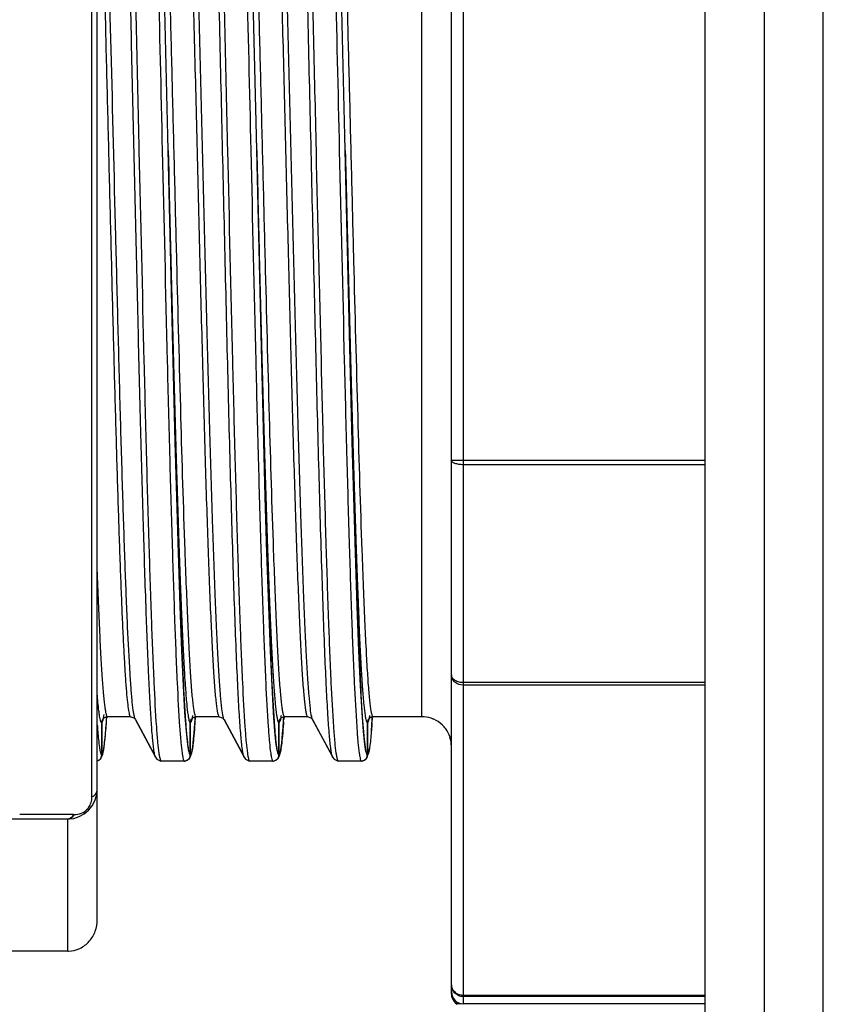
# Model space of a CAD drawing. Header units: millimetres. Extents: x 12 to 2508, y 25 to 1770.
# Tile 15 of 54: x 1825 to 1839, y 392 to 409. Entities that reach past the tile are written whole.
import ezdxf

# ---------------------------------------------------------------- set-up
doc = ezdxf.new("R2010")
doc.units = ezdxf.units.MM
for name, color, linetype in [('CABLE_PBL47', 7, 'Continuous'), ('COVER_J_ABL44', 7, 'Continuous'), ('COVER_J_PBL46', 7, 'Continuous'), ('오른쪽_7_VBL10', 7, 'Continuous')]:
    doc.layers.add(name, color=color, linetype=linetype)
doc.styles.get("Standard").update_dxf_attribs({"font": 'arial.ttf'})
doc.dimstyles.new('DIMSTYLE_5', dxfattribs={"dimtxt": 10, "dimasz": 15, "dimexe": 1, "dimexo": 0.5, "dimgap": 2.5, "dimtad": 1, "dimdsep": 46, "dimtxsty": 'Standard', "dimblk": '_FILLED', "dimblk1": '_FILLED', "dimblk2": '_FILLED', "dimcen": 0.09, "dimclrt": 134, "dimazin": 2, "dimtp": 0.5, "dimtm": 0.5, "dimtfac": 1, "dimtofl": 0, "dimtmove": 0, "dimatfit": 3, "dimldrblk": '_FILLED', "dimfxl": 1, "dimtolj": 1, "dimarcsym": 0})

# ---------------------------------------------------------------- blocks, each defined once
blk = doc.blocks.new('_FILLED')
at = {"color": 0, "linetype": 'ByBlock'}
blk.add_solid([(0, 0), (-1, 0.2), (-1, -0.2)], dxfattribs=at)
blk = doc.blocks.new('*D103')
at = {"color": 0, "lineweight": -2, "transparency": 16777216}
for p, q in [((1805.821, 397.941), (1805.821, 352.327)), ((1968.621, 372.827), (1968.621, 352.327)), ((1953.621, 353.327), (1820.821, 353.327))]:
    blk.add_line(p, q, dxfattribs=at)
at = {"layer": 'Defpoints', "color": 0, "transparency": 16777216}
for p in [(1805.821, 398.441), (1968.621, 373.327), (1805.821, 353.327)]:
    blk.add_point(p, dxfattribs=at)
at = {"color": 0, "lineweight": -2, "transparency": 16777216, "xscale": 15, "yscale": 15, "zscale": 15, "rotation": 180}
blk.add_blockref('_FILLED', (1805.821, 353.327), dxfattribs=at)
at = {"color": 0, "lineweight": -2, "transparency": 16777216, "xscale": 15, "yscale": 15, "zscale": 15}
blk.add_blockref('_FILLED', (1968.621, 353.327), dxfattribs=at)
at = {"color": 134, "transparency": 16777216, "insert": (1887.221, 369.16), "char_height": 10, "width": 42.14815, "attachment_point": 2, "line_spacing_factor": 0.9}
blk.add_mtext('\\A1;(162.8)', dxfattribs=at)
blk = doc.blocks.new('COVER_J_PBL46', base_point=(735.789, 878.828))
at = {"layer": 'COVER_J_PBL46', "color": 2}
blk.add_line((703.189, 919.828), (703.189, 847.328), dxfattribs=at)
at = {"layer": 'COVER_J_PBL46', "color": 7}
for p, q in [((702.189, 848.328), (702.189, 918.828)), ((704.189, 847.328), (704.189, 887.141))]:
    blk.add_line(p, q, dxfattribs=at)
blk = doc.blocks.new('CABLE_PBL47', base_point=(686.789, 870.328))
at = {"layer": 'CABLE_PBL47', "color": 2}
for p, q in [((698.089, 884.828), (698.089, 855.863)), ((691.8, 859.37), (691.8, 881.589)), ((697.389, 860.728), (697.389, 879.928)), ((693.09, 870.328), (693.094, 870.165)), ((694.59, 870.328), (694.594, 870.165)), ((696.09, 870.328), (696.094, 870.165)), ((697.889, 865.075), (702.189, 865.075)), ((698.089, 861.312), (702.189, 861.312)), ((702.189, 861.264), (698.089, 861.264)), ((692.045, 860.651), (692.048, 860.684)), ((692.048, 860.684), (692.05, 860.712)), ((692.05, 860.725), (692.05, 860.729)), ((692.518, 860.741), (692.518, 860.743)), ((692.518, 860.725), (692.518, 860.727)), ((693.549, 860.71), (693.548, 860.683)), ((693.55, 860.728), (693.549, 860.723)), ((694.017, 860.743), (694.018, 860.741)), ((694.017, 860.728), (694.018, 860.726)), ((695.049, 860.71), (695.048, 860.683)), ((695.05, 860.728), (695.049, 860.723)), ((695.517, 860.743), (695.518, 860.741)), ((695.517, 860.728), (695.518, 860.726)), ((696.549, 860.704), (696.547, 860.67)), ((696.549, 860.728), (696.549, 860.724)), ((693.545, 860.644), (693.543, 860.614)), ((695.045, 860.644), (695.043, 860.614)), ((696.543, 860.617), (696.541, 860.591)), ((691.488, 859.069), (690.575, 859.074)), ((691.488, 859.069), (691.5, 859.069)), ((691.389, 856.755), (691.389, 858.996)), ((698.089, 856.01), (702.189, 856.01)), ((702.189, 855.985), (698.089, 855.985))]:
    blk.add_line(p, q, dxfattribs=at)
at = {"layer": 'CABLE_PBL47', "color": 7}
for p, q in [((697.889, 856.028), (697.889, 884.628)), ((691.889, 857.29), (691.889, 883.328)), ((693.21, 865.387), (693.164, 867.221)), ((694.71, 865.387), (694.664, 867.221)), ((696.21, 865.387), (696.164, 867.221)), ((702.189, 865.001), (698.089, 865.001)), ((692.047, 860.664), (692.051, 860.725)), ((692.055, 860.726), (692.058, 860.728)), ((692.058, 860.728), (692.066, 860.728)), ((692.454, 860.728), (692.065, 860.728)), ((692.454, 860.728), (692.462, 860.728)), ((692.462, 860.728), (692.519, 860.702)), ((692.519, 860.702), (692.531, 860.686)), ((692.531, 860.686), (692.878, 860.041)), ((693.546, 860.659), (693.55, 860.724)), ((693.555, 860.726), (693.558, 860.728)), ((693.558, 860.728), (693.566, 860.728)), ((693.954, 860.728), (693.565, 860.728)), ((693.954, 860.728), (693.962, 860.728)), ((693.962, 860.728), (694.019, 860.702)), ((694.019, 860.702), (694.031, 860.686)), ((694.031, 860.686), (694.378, 860.041)), ((695.046, 860.659), (695.05, 860.724)), ((695.055, 860.726), (695.058, 860.728)), ((695.058, 860.728), (695.066, 860.728)), ((695.454, 860.728), (695.065, 860.728)), ((695.454, 860.728), (695.462, 860.728)), ((695.462, 860.728), (695.519, 860.702)), ((695.519, 860.702), (695.531, 860.686)), ((695.531, 860.686), (695.878, 860.041)), ((696.541, 860.585), (696.549, 860.696)), ((696.549, 860.696), (696.551, 860.725)), ((696.553, 860.726), (696.558, 860.728)), ((696.558, 860.728), (696.566, 860.728)), ((697.389, 860.728), (696.565, 860.728)), ((691.965, 860.628), (691.965, 860.12)), ((691.966, 860.12), (691.966, 860.628)), ((692.882, 860.044), (692.543, 860.675)), ((693.465, 860.628), (693.465, 860.12)), ((693.466, 860.12), (693.466, 860.628)), ((694.382, 860.043), (694.043, 860.675)), ((694.965, 860.628), (694.965, 860.12)), ((694.966, 860.12), (694.966, 860.628)), ((695.882, 860.043), (695.543, 860.675)), ((696.465, 860.628), (696.465, 860.12)), ((696.466, 860.12), (696.466, 860.628)), ((696.533, 860.488), (696.541, 860.585)), ((691.998, 860.167), (692.006, 860.22)), ((693.498, 860.166), (693.506, 860.219)), ((694.998, 860.166), (695.006, 860.219)), ((696.498, 860.169), (696.505, 860.215)), ((691.965, 860.12), (691.965, 860.078)), ((691.965, 860.12), (691.965, 860.078)), ((691.966, 860.078), (691.966, 860.12)), ((691.99, 860.123), (691.998, 860.167)), ((692.877, 860.041), (692.9, 860.01)), ((692.877, 860.041), (692.877, 860.041)), ((693.465, 860.12), (693.465, 860.078)), ((693.465, 860.12), (693.465, 860.078)), ((693.466, 860.078), (693.466, 860.12)), ((693.49, 860.122), (693.498, 860.166)), ((694.377, 860.041), (694.4, 860.01)), ((694.377, 860.041), (694.377, 860.041)), ((694.965, 860.12), (694.965, 860.078)), ((694.965, 860.12), (694.965, 860.078)), ((694.966, 860.078), (694.966, 860.12)), ((694.99, 860.122), (694.998, 860.166)), ((695.877, 860.041), (695.9, 860.01)), ((695.877, 860.041), (695.877, 860.041)), ((696.465, 860.12), (696.465, 860.078)), ((696.465, 860.12), (696.465, 860.078)), ((696.466, 860.078), (696.466, 860.12)), ((696.484, 860.098), (696.491, 860.131)), ((696.491, 860.131), (696.498, 860.169)), ((692.9, 860.01), (692.968, 859.978)), ((692.976, 859.978), (692.968, 859.978)), ((693.365, 859.978), (692.976, 859.978)), ((693.366, 859.978), (693.373, 859.978)), ((693.373, 859.978), (693.377, 859.981)), ((694.4, 860.01), (694.468, 859.978)), ((694.476, 859.978), (694.468, 859.978)), ((694.865, 859.978), (694.476, 859.978)), ((694.866, 859.978), (694.873, 859.978)), ((694.873, 859.978), (694.877, 859.981)), ((695.9, 860.01), (695.968, 859.978)), ((695.976, 859.978), (695.968, 859.978)), ((696.365, 859.978), (695.976, 859.978)), ((696.366, 859.978), (696.373, 859.978)), ((696.373, 859.978), (696.379, 859.981)), ((689.589, 858.996), (691.389, 858.996)), ((691.389, 856.755), (689.389, 856.755)), ((697.989, 855.855), (697.989, 855.894)), ((698.792, 855.863), (697.989, 855.855)), ((702.189, 855.863), (698.089, 855.863))]:
    blk.add_line(p, q, dxfattribs=at)
for points in [[(694.664, 867.221), (694.585, 870.575), (694.519, 873.346)], [(693.164, 867.221), (693.085, 870.575), (693.034, 872.709)], [(696.164, 867.221), (696.085, 870.575), (696.034, 872.709)], [(693.441, 860.142), (693.421, 860.26), (693.399, 860.476), (693.375, 860.8), (693.35, 861.251), (693.323, 861.847), (693.294, 862.605), (693.264, 863.507), (693.236, 864.455), (693.21, 865.387)], [(694.941, 860.142), (694.921, 860.26), (694.899, 860.476), (694.875, 860.8), (694.85, 861.251), (694.823, 861.847), (694.794, 862.605), (694.764, 863.507), (694.736, 864.455), (694.71, 865.387)], [(696.441, 860.142), (696.421, 860.26), (696.399, 860.476), (696.375, 860.8), (696.35, 861.251), (696.323, 861.847), (696.294, 862.605), (696.264, 863.507), (696.236, 864.455), (696.21, 865.387)], [(692.006, 860.22), (692.014, 860.284), (692.022, 860.36), (692.03, 860.448), (692.038, 860.549), (692.047, 860.664)], [(693.506, 860.219), (693.514, 860.283), (693.522, 860.358), (693.53, 860.445), (693.538, 860.546), (693.546, 860.659)], [(695.006, 860.219), (695.014, 860.283), (695.022, 860.358), (695.03, 860.445), (695.038, 860.546), (695.046, 860.659)], [(691.938, 860.011), (691.946, 860.015), (691.969, 860.053), (691.981, 860.086), (691.99, 860.123)], [(693.438, 860.011), (693.446, 860.015), (693.469, 860.052), (693.481, 860.086), (693.49, 860.122)], [(694.938, 860.011), (694.946, 860.015), (694.969, 860.052), (694.981, 860.086), (694.99, 860.122)]]:
    blk.add_lwpolyline(points, dxfattribs=at)
for centre, radius, start, end in [((692.065, 860.638), 0.0904, 90.0413, 96.2007), ((693.565, 860.638), 0.0904, 90.041, 96.1825), ((695.065, 860.638), 0.0904, 90.041, 96.1825), ((696.565, 860.637), 0.0911, 90.0595, 97.411), ((697.389, 860.224), 0.504, 72.0651, 89.9349), ((697.39, 860.23), 0.498, 66.0828, 72.0135), ((697.389, 860.228), 0.501, 46.733, 66.0763), ((697.388, 860.227), 0.502, 36.0371, 46.7373), ((697.39, 860.228), 0.5, 17.9989, 36.0037), ((697.388, 860.228), 0.501, 0.0355, 17.9613), ((691.862, 860.087), 0.109, 284.6193, 291.5676), ((691.389, 859.496), 0.5, 270, 359.9988), ((691.389, 857.192), 0.437, 270.002, 271.5892), ((698.09, 856.063), 0.2, 179.9363, 269.9253)]:
    blk.add_arc(centre, radius, start, end, dxfattribs=at)
at = {"layer": 'CABLE_PBL47', "color": 2}
for centre, radius, start, end in [((692.588, 860.716), 0.0644, 205.4865, 208.1676), ((676.296, 861.871), 17.292, 355.9324, 356.0625), ((694.091, 860.718), 0.0677, 205.4527, 208.1072), ((677.796, 861.871), 17.292, 355.9324, 356.0625), ((695.591, 860.718), 0.0676, 205.4597, 208.1074), ((676.46, 861.754), 15.625, 355.8084, 355.9538), ((680.08, 861.814), 16.507, 355.8417, 356.0257), ((693.471, 860.436), 1.56, 188.2649, 189.4324), ((694.971, 860.436), 1.56, 188.2649, 189.4324), ((696.471, 860.436), 1.56, 188.2649, 189.4324), ((697.971, 860.436), 1.56, 188.2649, 189.4324), ((693.37, 860.126), 0.429, 192.4816, 194.565), ((694.87, 860.126), 0.429, 192.4816, 194.565), ((696.37, 860.126), 0.429, 192.4817, 194.5637), ((691.419, 859.426), 0.399, 319.8061, 322.2717), ((691.502, 859.365), 0.296, 269.6642, 293.3766), ((691.501, 859.366), 0.298, 293.4226, 318.4502), ((691.387, 859.109), 0.113, 286.7343, 294.656)]:
    blk.add_arc(centre, radius, start, end, dxfattribs=at)
for points, knots in [([(692.848, 860.174), (692.838, 860.241), (692.822, 860.403), (692.801, 860.689), (692.78, 861.058), (692.748, 861.705), (692.711, 862.691), (692.668, 864.062), (692.625, 865.648), (692.581, 867.394), (692.539, 869.24), (692.494, 871.123), (692.451, 872.98), (692.408, 874.745), (692.371, 876.132), (692.34, 877.151), (692.318, 877.832), (692.296, 878.448), (692.275, 878.995), (692.253, 879.467), (692.231, 879.861), (692.212, 880.138), (692.196, 880.318), (692.185, 880.421), (692.174, 880.503), (692.164, 880.564), (692.154, 880.601), (692.146, 880.622), (692.14, 880.625)], [0, 0, 0, 0, 0.009872, 0.023897, 0.041996, 0.063987, 0.11884, 0.186636, 0.265017, 0.351316, 0.442571, 0.535662, 0.627424, 0.714692, 0.794501, 0.830738, 0.864102, 0.894313, 0.921113, 0.944281, 0.963612, 0.978922, 0.985027, 0.990094, 0.994117, 0.997097, 0.999041, 1, 1, 1, 1]), ([(692.601, 870.328), (692.586, 871.001), (692.555, 872.319), (692.516, 873.943), (692.485, 875.185), (692.461, 876.054), (692.438, 876.866), (692.415, 877.615), (692.392, 878.294), (692.369, 878.898), (692.346, 879.42), (692.326, 879.801), (692.309, 880.06), (692.298, 880.219), (692.286, 880.355), (692.275, 880.467), (692.264, 880.554), (692.252, 880.62), (692.243, 880.656), (692.233, 880.678), (692.227, 880.678)], [0, 0, 0, 0, 0.194732, 0.381638, 0.470277, 0.554467, 0.633104, 0.705519, 0.771298, 0.829871, 0.880465, 0.922472, 0.940149, 0.955584, 0.968754, 0.979628, 0.988182, 0.994395, 0.998275, 1, 1, 1, 1]), ([(694.101, 870.328), (694.086, 871.001), (694.055, 872.319), (694.016, 873.943), (693.985, 875.185), (693.961, 876.054), (693.938, 876.866), (693.915, 877.615), (693.892, 878.294), (693.869, 878.898), (693.846, 879.42), (693.826, 879.801), (693.809, 880.06), (693.798, 880.219), (693.786, 880.355), (693.775, 880.467), (693.764, 880.554), (693.752, 880.62), (693.743, 880.656), (693.733, 880.678), (693.727, 880.678)], [0, 0, 0, 0, 0.194732, 0.381638, 0.470277, 0.554467, 0.633104, 0.705519, 0.771298, 0.829871, 0.880465, 0.922472, 0.940149, 0.955584, 0.968754, 0.979628, 0.988182, 0.994395, 0.998275, 1, 1, 1, 1]), ([(695.601, 870.328), (695.586, 871.001), (695.555, 872.319), (695.516, 873.943), (695.485, 875.185), (695.461, 876.054), (695.438, 876.866), (695.415, 877.615), (695.392, 878.294), (695.369, 878.898), (695.346, 879.42), (695.326, 879.801), (695.309, 880.06), (695.298, 880.219), (695.286, 880.355), (695.275, 880.467), (695.264, 880.554), (695.252, 880.62), (695.243, 880.656), (695.233, 880.678), (695.227, 880.678)], [0, 0, 0, 0, 0.194732, 0.381638, 0.470277, 0.554467, 0.633104, 0.705519, 0.771298, 0.829871, 0.880465, 0.922472, 0.940149, 0.955584, 0.968754, 0.979628, 0.988182, 0.994395, 0.998275, 1, 1, 1, 1]), ([(692.705, 879.95), (692.719, 879.726), (692.745, 879.21), (692.796, 877.942), (692.854, 875.973), (692.922, 873.281), (692.967, 871.342), (692.99, 870.328)], [0, 0, 0, 0, 0.070048, 0.160974, 0.395477, 0.683972, 1, 1, 1, 1]), ([(693.565, 860.728), (693.559, 860.729), (693.549, 860.748), (693.539, 860.782), (693.528, 860.843), (693.517, 860.924), (693.505, 861.028), (693.488, 861.211), (693.468, 861.493), (693.446, 861.895), (693.423, 862.379), (693.4, 862.94), (693.357, 864.091), (693.302, 865.938), (693.247, 868.041), (693.202, 869.861), (693.167, 871.261), (693.132, 872.641), (693.098, 873.97), (693.063, 875.222), (693.029, 876.367), (692.999, 877.244), (692.975, 877.874), (692.957, 878.288), (692.94, 878.659), (692.922, 878.985), (692.905, 879.263), (692.888, 879.493), (692.871, 879.674), (692.856, 879.793), (692.844, 879.863), (692.835, 879.897), (692.828, 879.918), (692.82, 879.928), (692.816, 879.928)], [0, 0, 0, 0, 0.000894, 0.00285, 0.005968, 0.010253, 0.015696, 0.022285, 0.038848, 0.059854, 0.085151, 0.114436, 0.147321, 0.264917, 0.402654, 0.475459, 0.548977, 0.621154, 0.69076, 0.756423, 0.816464, 0.869537, 0.893223, 0.914834, 0.934199, 0.951186, 0.965698, 0.9777, 0.987155, 0.994017, 0.996465, 0.998257, 0.999407, 1, 1, 1, 1]), ([(693.205, 879.928), (693.211, 879.927), (693.221, 879.907), (693.231, 879.872), (693.242, 879.81), (693.254, 879.729), (693.265, 879.624), (693.282, 879.44), (693.302, 879.157), (693.324, 878.753), (693.347, 878.268), (693.371, 877.707), (693.394, 877.076), (693.417, 876.381), (693.449, 875.344), (693.488, 873.94), (693.534, 872.164), (693.58, 870.319), (693.626, 868.474), (693.671, 866.699), (693.71, 865.296), (693.742, 864.26), (693.766, 863.566), (693.789, 862.937), (693.812, 862.377), (693.835, 861.894), (693.858, 861.492), (693.878, 861.21), (693.894, 861.028), (693.906, 860.924), (693.917, 860.843), (693.928, 860.782), (693.938, 860.748), (693.948, 860.729), (693.954, 860.728)], [0, 0, 0, 0, 0.00093, 0.002931, 0.006092, 0.010419, 0.015903, 0.022531, 0.039165, 0.060236, 0.085588, 0.114917, 0.147836, 0.184063, 0.223392, 0.309794, 0.403199, 0.500491, 0.597761, 0.691111, 0.777421, 0.816689, 0.852851, 0.8857, 0.91495, 0.940218, 0.961199, 0.977741, 0.984323, 0.98976, 0.994039, 0.997153, 0.999106, 1, 1, 1, 1]), ([(693.295, 879.98), (693.301, 879.977), (693.309, 879.957), (693.319, 879.921), (693.33, 879.861), (693.341, 879.782), (693.352, 879.681), (693.369, 879.505), (693.388, 879.234), (693.41, 878.85), (693.432, 878.389), (693.455, 877.857), (693.477, 877.257), (693.499, 876.595), (693.53, 875.606), (693.569, 874.263), (693.611, 872.558), (693.657, 870.774), (693.701, 868.974), (693.745, 867.223), (693.789, 865.582), (693.834, 864.11), (693.872, 863.014), (693.903, 862.261), (693.925, 861.802), (693.948, 861.418), (693.969, 861.114), (693.99, 860.893), (694.006, 860.773), (694.017, 860.728)], [0, 0, 0, 0, 0.001007, 0.003028, 0.006124, 0.0103, 0.015558, 0.021894, 0.03778, 0.057826, 0.08182, 0.109553, 0.140803, 0.175281, 0.212672, 0.294824, 0.384358, 0.478051, 0.57259, 0.664598, 0.750788, 0.828093, 0.893741, 0.92144, 0.945396, 0.965397, 0.981237, 0.992778, 1, 1, 1, 1]), ([(694.205, 879.95), (694.219, 879.726), (694.245, 879.21), (694.296, 877.942), (694.354, 875.973), (694.422, 873.281), (694.467, 871.342), (694.49, 870.328)], [0, 0, 0, 0, 0.070048, 0.160974, 0.395477, 0.683972, 1, 1, 1, 1]), ([(695.065, 860.728), (695.059, 860.729), (695.049, 860.748), (695.039, 860.782), (695.028, 860.843), (695.017, 860.924), (695.005, 861.028), (694.988, 861.211), (694.968, 861.493), (694.946, 861.895), (694.923, 862.379), (694.9, 862.94), (694.857, 864.091), (694.802, 865.938), (694.747, 868.041), (694.702, 869.861), (694.667, 871.261), (694.632, 872.641), (694.598, 873.97), (694.563, 875.222), (694.529, 876.367), (694.499, 877.244), (694.475, 877.874), (694.457, 878.288), (694.44, 878.659), (694.422, 878.985), (694.405, 879.263), (694.388, 879.493), (694.371, 879.674), (694.356, 879.793), (694.344, 879.863), (694.335, 879.897), (694.328, 879.918), (694.32, 879.928), (694.316, 879.928)], [0, 0, 0, 0, 0.000894, 0.00285, 0.005968, 0.010253, 0.015696, 0.022285, 0.038848, 0.059854, 0.085151, 0.114436, 0.147321, 0.264917, 0.402654, 0.475459, 0.548977, 0.621154, 0.69076, 0.756423, 0.816464, 0.869537, 0.893223, 0.914834, 0.934199, 0.951186, 0.965698, 0.9777, 0.987155, 0.994017, 0.996465, 0.998257, 0.999407, 1, 1, 1, 1]), ([(694.705, 879.928), (694.711, 879.927), (694.721, 879.907), (694.731, 879.872), (694.742, 879.81), (694.754, 879.729), (694.765, 879.624), (694.782, 879.44), (694.802, 879.157), (694.824, 878.753), (694.847, 878.268), (694.871, 877.707), (694.894, 877.076), (694.917, 876.381), (694.949, 875.344), (694.988, 873.94), (695.034, 872.164), (695.08, 870.319), (695.126, 868.474), (695.171, 866.699), (695.21, 865.296), (695.242, 864.26), (695.266, 863.566), (695.289, 862.937), (695.312, 862.377), (695.335, 861.894), (695.358, 861.492), (695.378, 861.21), (695.394, 861.028), (695.406, 860.924), (695.417, 860.843), (695.428, 860.782), (695.438, 860.748), (695.448, 860.729), (695.454, 860.728)], [0, 0, 0, 0, 0.00093, 0.002931, 0.006092, 0.010419, 0.015903, 0.022531, 0.039165, 0.060236, 0.085588, 0.114917, 0.147836, 0.184063, 0.223392, 0.309794, 0.403199, 0.500491, 0.597761, 0.691111, 0.777421, 0.81669, 0.852852, 0.8857, 0.91495, 0.940218, 0.961199, 0.977741, 0.984323, 0.98976, 0.994039, 0.997153, 0.999106, 1, 1, 1, 1]), ([(694.795, 879.98), (694.801, 879.977), (694.809, 879.957), (694.819, 879.921), (694.83, 879.861), (694.841, 879.782), (694.852, 879.681), (694.869, 879.505), (694.888, 879.234), (694.91, 878.85), (694.932, 878.389), (694.955, 877.857), (694.977, 877.257), (694.999, 876.595), (695.03, 875.606), (695.069, 874.263), (695.111, 872.558), (695.157, 870.774), (695.201, 868.974), (695.245, 867.223), (695.289, 865.582), (695.334, 864.11), (695.372, 863.014), (695.403, 862.261), (695.425, 861.802), (695.448, 861.418), (695.469, 861.114), (695.49, 860.893), (695.506, 860.773), (695.517, 860.728)], [0, 0, 0, 0, 0.001007, 0.003028, 0.006124, 0.0103, 0.015558, 0.021894, 0.03778, 0.057826, 0.08182, 0.109553, 0.140803, 0.175281, 0.212672, 0.294824, 0.384358, 0.478051, 0.57259, 0.664598, 0.750788, 0.828093, 0.893741, 0.92144, 0.945396, 0.965397, 0.981237, 0.992778, 1, 1, 1, 1]), ([(695.705, 879.95), (695.719, 879.726), (695.745, 879.21), (695.796, 877.942), (695.854, 875.973), (695.922, 873.281), (695.967, 871.342), (695.99, 870.328)], [0, 0, 0, 0, 0.070048, 0.160974, 0.395477, 0.683972, 1, 1, 1, 1]), ([(696.565, 860.728), (696.559, 860.729), (696.549, 860.748), (696.539, 860.782), (696.528, 860.843), (696.517, 860.924), (696.505, 861.028), (696.488, 861.211), (696.468, 861.493), (696.446, 861.895), (696.423, 862.379), (696.4, 862.94), (696.357, 864.091), (696.302, 865.938), (696.247, 868.041), (696.202, 869.861), (696.167, 871.261), (696.132, 872.641), (696.098, 873.97), (696.063, 875.222), (696.029, 876.367), (695.999, 877.244), (695.975, 877.874), (695.957, 878.288), (695.94, 878.659), (695.922, 878.985), (695.905, 879.263), (695.888, 879.493), (695.871, 879.674), (695.856, 879.793), (695.844, 879.863), (695.835, 879.897), (695.828, 879.918), (695.82, 879.928), (695.816, 879.928)], [0, 0, 0, 0, 0.000894, 0.00285, 0.005968, 0.010253, 0.015696, 0.022285, 0.038848, 0.059854, 0.085151, 0.114435, 0.147321, 0.264917, 0.402654, 0.475459, 0.548977, 0.621154, 0.69076, 0.756423, 0.816464, 0.869537, 0.893223, 0.914834, 0.934199, 0.951186, 0.965698, 0.977701, 0.987155, 0.994017, 0.996465, 0.998257, 0.999407, 1, 1, 1, 1]), ([(692.518, 860.727), (692.509, 860.765), (692.494, 860.862), (692.476, 861.04), (692.457, 861.281), (692.429, 861.722), (692.395, 862.415), (692.357, 863.402), (692.319, 864.576), (692.28, 865.905), (692.242, 867.354), (692.19, 869.41), (692.127, 871.97), (692.053, 874.843), (691.989, 876.982), (691.933, 878.377), (691.905, 878.947), (691.889, 879.195)], [0, 0, 0, 0, 0.006281, 0.015983, 0.029045, 0.045405, 0.087743, 0.141721, 0.2057, 0.278419, 0.357589, 0.440936, 0.612234, 0.773379, 0.907348, 0.959627, 1, 1, 1, 1]), ([(691.889, 877.19), (691.916, 876.439), (691.965, 874.804), (692.02, 872.701), (692.066, 870.875), (692.101, 869.467), (692.136, 868.079), (692.171, 866.74), (692.205, 865.478), (692.24, 864.323), (692.27, 863.439), (692.294, 862.803), (692.312, 862.385), (692.329, 862.01), (692.347, 861.681), (692.364, 861.4), (692.381, 861.168), (692.398, 860.985), (692.413, 860.864), (692.426, 860.794), (692.435, 860.759), (692.442, 860.739), (692.45, 860.728), (692.454, 860.728)], [0, 0, 0, 0, 0.136736, 0.297739, 0.383017, 0.469269, 0.554048, 0.635856, 0.713089, 0.78377, 0.846267, 0.874164, 0.899625, 0.922445, 0.942465, 0.959571, 0.973718, 0.984863, 0.992952, 0.995837, 0.997948, 0.999303, 1, 1, 1, 1]), ([(694.348, 860.174), (694.337, 860.253), (694.318, 860.447), (694.294, 860.794), (694.27, 861.247), (694.234, 862.049), (694.192, 863.27), (694.143, 864.958), (694.094, 866.885), (694.045, 868.966), (693.995, 871.107), (693.961, 872.545), (693.944, 873.258)], [0, 0, 0, 0, 0.018153, 0.044759, 0.079576, 0.122151, 0.228668, 0.359608, 0.509097, 0.670492, 0.836579, 1, 1, 1, 1]), ([(695.848, 860.174), (695.837, 860.253), (695.818, 860.447), (695.794, 860.794), (695.77, 861.247), (695.734, 862.049), (695.692, 863.27), (695.643, 864.958), (695.594, 866.885), (695.545, 868.966), (695.495, 871.107), (695.461, 872.545), (695.444, 873.258)], [0, 0, 0, 0, 0.018153, 0.044759, 0.079576, 0.122151, 0.228668, 0.359608, 0.509097, 0.670492, 0.836579, 1, 1, 1, 1]), ([(692.938, 860.109), (692.929, 860.17), (692.914, 860.319), (692.883, 860.717), (692.848, 861.398), (692.807, 862.418), (692.767, 863.683), (692.725, 865.155), (692.669, 867.393), (692.629, 869.136), (692.601, 870.328)], [0, 0, 0, 0, 0.018144, 0.043823, 0.117197, 0.218264, 0.343132, 0.488623, 0.650177, 1, 1, 1, 1]), ([(692.99, 870.328), (693.018, 869.136), (693.058, 867.393), (693.114, 865.155), (693.156, 863.683), (693.196, 862.418), (693.237, 861.398), (693.272, 860.717), (693.303, 860.319), (693.318, 860.17), (693.327, 860.109)], [0, 0, 0, 0, 0.349824, 0.511377, 0.656869, 0.781737, 0.882803, 0.956178, 0.981857, 1, 1, 1, 1]), ([(693.09, 870.328), (693.105, 869.724), (693.134, 868.538), (693.178, 866.811), (693.222, 865.208), (693.26, 863.975), (693.291, 863.093), (693.313, 862.523), (693.335, 862.022), (693.357, 861.594), (693.379, 861.243), (693.401, 860.972), (693.419, 860.797), (693.436, 860.7), (693.444, 860.665), (693.449, 860.651)], [0, 0, 0, 0, 0.18704, 0.367498, 0.535045, 0.68378, 0.749427, 0.808476, 0.860407, 0.904775, 0.941181, 0.969287, 0.988913, 0.995521, 1, 1, 1, 1]), ([(694.438, 860.109), (694.429, 860.17), (694.414, 860.319), (694.383, 860.717), (694.348, 861.398), (694.307, 862.418), (694.267, 863.683), (694.225, 865.155), (694.169, 867.393), (694.129, 869.136), (694.101, 870.328)], [0, 0, 0, 0, 0.018144, 0.043823, 0.117197, 0.218264, 0.343132, 0.488623, 0.650177, 1, 1, 1, 1]), ([(694.49, 870.328), (694.518, 869.136), (694.558, 867.393), (694.614, 865.155), (694.656, 863.683), (694.696, 862.418), (694.737, 861.398), (694.772, 860.717), (694.803, 860.319), (694.818, 860.17), (694.827, 860.109)], [0, 0, 0, 0, 0.349824, 0.511377, 0.656869, 0.781737, 0.882803, 0.956178, 0.981857, 1, 1, 1, 1]), ([(694.59, 870.328), (694.605, 869.724), (694.634, 868.538), (694.678, 866.811), (694.722, 865.208), (694.76, 863.975), (694.791, 863.093), (694.813, 862.523), (694.835, 862.022), (694.857, 861.594), (694.879, 861.243), (694.901, 860.972), (694.919, 860.797), (694.936, 860.7), (694.944, 860.665), (694.949, 860.651)], [0, 0, 0, 0, 0.18704, 0.367498, 0.535045, 0.68378, 0.749427, 0.808476, 0.860407, 0.904775, 0.941181, 0.969287, 0.988913, 0.995521, 1, 1, 1, 1]), ([(695.938, 860.109), (695.929, 860.17), (695.914, 860.319), (695.883, 860.717), (695.848, 861.398), (695.807, 862.418), (695.767, 863.683), (695.725, 865.155), (695.669, 867.393), (695.629, 869.136), (695.601, 870.328)], [0, 0, 0, 0, 0.018144, 0.043823, 0.117197, 0.218264, 0.343132, 0.488623, 0.650177, 1, 1, 1, 1]), ([(695.99, 870.328), (696.018, 869.136), (696.058, 867.393), (696.114, 865.155), (696.156, 863.683), (696.196, 862.418), (696.237, 861.398), (696.272, 860.717), (696.303, 860.319), (696.318, 860.17), (696.327, 860.109)], [0, 0, 0, 0, 0.349824, 0.511377, 0.656869, 0.781737, 0.882803, 0.956178, 0.981857, 1, 1, 1, 1]), ([(696.09, 870.328), (696.105, 869.722), (696.134, 868.531), (696.179, 866.798), (696.223, 865.19), (696.261, 863.955), (696.292, 863.071), (696.314, 862.502), (696.336, 862.002), (696.358, 861.576), (696.38, 861.227), (696.402, 860.96), (696.42, 860.788), (696.437, 860.693), (696.445, 860.66), (696.45, 860.647)], [0, 0, 0, 0, 0.187694, 0.368731, 0.536711, 0.68567, 0.751336, 0.810334, 0.862142, 0.906311, 0.94244, 0.970194, 0.989397, 0.995769, 1, 1, 1, 1]), ([(693.094, 870.165), (693.121, 869.002), (693.161, 867.303), (693.217, 865.122), (693.257, 863.691), (693.298, 862.46), (693.338, 861.468), (693.372, 860.805), (693.403, 860.417), (693.418, 860.271), (693.427, 860.211)], [0, 0, 0, 0, 0.350552, 0.511773, 0.657025, 0.781849, 0.882539, 0.95602, 0.981768, 1, 1, 1, 1]), ([(694.594, 870.165), (694.621, 869.002), (694.661, 867.303), (694.717, 865.122), (694.757, 863.691), (694.798, 862.46), (694.838, 861.468), (694.872, 860.805), (694.903, 860.417), (694.918, 860.271), (694.927, 860.211)], [0, 0, 0, 0, 0.350552, 0.511773, 0.657025, 0.781849, 0.882539, 0.95602, 0.981768, 1, 1, 1, 1]), ([(696.094, 870.165), (696.121, 869.002), (696.161, 867.303), (696.217, 865.122), (696.257, 863.691), (696.298, 862.46), (696.338, 861.468), (696.372, 860.805), (696.403, 860.417), (696.418, 860.271), (696.427, 860.211)], [0, 0, 0, 0, 0.350552, 0.511773, 0.657025, 0.781849, 0.882539, 0.95602, 0.981768, 1, 1, 1, 1]), ([(698.089, 865.001), (698.064, 865.001), (698.016, 865.004), (697.953, 865.019), (697.907, 865.039), (697.889, 865.064), (697.889, 865.075)], [0, 0, 0, 0, 0.340846, 0.637725, 0.857716, 1, 1, 1, 1]), ([(692.065, 860.728), (692.06, 860.729), (692.05, 860.746), (692.041, 860.776), (692.03, 860.829), (692.02, 860.9), (692.009, 860.992), (691.993, 861.153), (691.975, 861.401), (691.953, 861.756), (691.932, 862.183), (691.91, 862.68), (691.896, 863.033), (691.889, 863.221)], [0, 0, 0, 0, 0.006234, 0.019523, 0.040615, 0.069575, 0.106359, 0.150893, 0.262859, 0.40489, 0.576302, 0.775453, 1, 1, 1, 1]), ([(697.889, 861.437), (697.889, 861.42), (697.902, 861.383), (697.949, 861.344), (698.014, 861.318), (698.064, 861.312), (698.089, 861.312)], [0, 0, 0, 0, 0.194741, 0.425565, 0.699417, 1, 1, 1, 1]), ([(698.089, 861.264), (698.039, 861.264), (697.961, 861.29), (697.9, 861.367), (697.889, 861.414), (697.889, 861.437)], [0, 0, 0, 0, 0.519152, 0.764542, 1, 1, 1, 1]), ([(691.926, 860.761), (691.923, 860.783), (691.907, 860.901), (691.897, 861.02), (691.889, 861.115)], [0, 0, 0, 0, 0.192185, 1, 1, 1, 1]), ([(691.949, 860.652), (691.947, 860.658), (691.936, 860.694), (691.93, 860.731), (691.926, 860.761)], [0, 0, 0, 0, 0.17806, 1, 1, 1, 1]), ([(691.98, 860.647), (691.986, 860.661), (691.995, 860.701), (692.002, 860.74), (692.005, 860.764)], [0, 0, 0, 0, 0.390913, 1, 1, 1, 1]), ([(692.53, 860.689), (692.529, 860.691), (692.524, 860.703), (692.521, 860.715), (692.518, 860.725)], [0, 0, 0, 0, 0.196102, 1, 1, 1, 1]), ([(693.503, 860.752), (693.502, 860.741), (693.496, 860.707), (693.489, 860.672), (693.481, 860.65)], [0, 0, 0, 0, 0.321941, 1, 1, 1, 1]), ([(694.018, 860.726), (694.019, 860.722), (694.022, 860.71), (694.026, 860.697), (694.03, 860.689)], [0, 0, 0, 0, 0.303683, 1, 1, 1, 1]), ([(695.003, 860.752), (695.002, 860.741), (694.996, 860.707), (694.989, 860.672), (694.981, 860.65)], [0, 0, 0, 0, 0.321941, 1, 1, 1, 1]), ([(695.518, 860.726), (695.519, 860.722), (695.522, 860.71), (695.526, 860.697), (695.53, 860.689)], [0, 0, 0, 0, 0.303705, 1, 1, 1, 1]), ([(696.503, 860.75), (696.501, 860.739), (696.496, 860.706), (696.489, 860.672), (696.481, 860.65)], [0, 0, 0, 0, 0.322092, 1, 1, 1, 1]), ([(691.889, 860.593), (691.892, 860.553), (691.902, 860.426), (691.914, 860.299), (691.927, 860.211)], [0, 0, 0, 0, 0.309949, 1, 1, 1, 1]), ([(691.965, 860.628), (691.961, 860.629), (691.954, 860.637), (691.951, 860.646), (691.949, 860.652)], [0, 0, 0, 0, 0.352294, 1, 1, 1, 1]), ([(691.966, 860.628), (691.967, 860.628), (691.974, 860.632), (691.977, 860.64), (691.98, 860.647)], [0, 0, 0, 0, 0.159693, 1, 1, 1, 1]), ([(692.005, 860.22), (692.008, 860.245), (692.024, 860.375), (692.035, 860.506), (692.043, 860.612)], [0, 0, 0, 0, 0.191285, 1, 1, 1, 1]), ([(693.449, 860.651), (693.451, 860.645), (693.454, 860.637), (693.461, 860.629), (693.465, 860.628)], [0, 0, 0, 0, 0.648337, 1, 1, 1, 1]), ([(693.481, 860.65), (693.479, 860.645), (693.476, 860.637), (693.469, 860.629), (693.466, 860.628)], [0, 0, 0, 0, 0.644035, 1, 1, 1, 1]), ([(693.543, 860.614), (693.538, 860.545), (693.528, 860.423), (693.512, 860.266), (693.498, 860.166), (693.485, 860.112), (693.479, 860.093), (693.475, 860.087)], [0, 0, 0, 0, 0.390547, 0.688142, 0.89131, 0.957299, 1, 1, 1, 1]), ([(694.949, 860.651), (694.951, 860.645), (694.954, 860.637), (694.961, 860.629), (694.965, 860.628)], [0, 0, 0, 0, 0.648337, 1, 1, 1, 1]), ([(694.981, 860.65), (694.979, 860.645), (694.976, 860.637), (694.969, 860.629), (694.966, 860.628)], [0, 0, 0, 0, 0.644035, 1, 1, 1, 1]), ([(695.043, 860.614), (695.038, 860.545), (695.028, 860.423), (695.012, 860.266), (694.998, 860.166), (694.985, 860.112), (694.979, 860.093), (694.975, 860.087)], [0, 0, 0, 0, 0.390547, 0.688142, 0.89131, 0.957299, 1, 1, 1, 1]), ([(696.45, 860.647), (696.452, 860.645), (696.455, 860.638), (696.46, 860.629), (696.465, 860.628)], [0, 0, 0, 0, 0.363186, 1, 1, 1, 1]), ([(696.481, 860.65), (696.479, 860.645), (696.476, 860.636), (696.469, 860.628), (696.466, 860.628)], [0, 0, 0, 0, 0.648996, 1, 1, 1, 1]), ([(696.541, 860.591), (696.538, 860.551), (696.528, 860.423), (696.516, 860.296), (696.503, 860.208)], [0, 0, 0, 0, 0.310478, 1, 1, 1, 1]), ([(691.932, 860.18), (691.934, 860.165), (691.939, 860.14), (691.947, 860.108), (691.954, 860.089), (691.961, 860.079), (691.965, 860.078)], [0, 0, 0, 0, 0.405786, 0.704447, 0.898447, 1, 1, 1, 1]), ([(691.966, 860.078), (691.97, 860.079), (691.979, 860.093), (691.987, 860.12), (691.997, 860.165), (692.002, 860.2), (692.005, 860.22)], [0, 0, 0, 0, 0.093824, 0.286426, 0.587935, 1, 1, 1, 1]), ([(693.432, 860.18), (693.434, 860.165), (693.439, 860.14), (693.447, 860.108), (693.454, 860.089), (693.461, 860.079), (693.465, 860.078)], [0, 0, 0, 0, 0.405786, 0.704447, 0.898447, 1, 1, 1, 1]), ([(694.932, 860.18), (694.934, 860.165), (694.939, 860.14), (694.947, 860.108), (694.954, 860.089), (694.961, 860.079), (694.965, 860.078)], [0, 0, 0, 0, 0.405786, 0.704447, 0.898447, 1, 1, 1, 1]), ([(696.432, 860.18), (696.434, 860.165), (696.439, 860.14), (696.447, 860.108), (696.454, 860.089), (696.461, 860.079), (696.465, 860.078)], [0, 0, 0, 0, 0.405786, 0.704447, 0.898447, 1, 1, 1, 1]), ([(696.503, 860.208), (696.501, 860.189), (696.496, 860.157), (696.486, 860.116), (696.479, 860.091), (696.47, 860.078), (696.466, 860.078)], [0, 0, 0, 0, 0.414532, 0.715951, 0.906946, 1, 1, 1, 1]), ([(692.873, 860.05), (692.867, 860.066), (692.858, 860.107), (692.851, 860.149), (692.848, 860.174)], [0, 0, 0, 0, 0.390739, 1, 1, 1, 1]), ([(692.951, 860.034), (692.95, 860.039), (692.945, 860.064), (692.941, 860.089), (692.938, 860.109)], [0, 0, 0, 0, 0.211974, 1, 1, 1, 1]), ([(692.975, 859.978), (692.97, 859.979), (692.962, 859.995), (692.958, 860.009), (692.955, 860.018)], [0, 0, 0, 0, 0.326609, 1, 1, 1, 1]), ([(693.327, 860.109), (693.33, 860.09), (693.335, 860.058), (693.344, 860.016), (693.352, 859.992), (693.36, 859.978), (693.365, 859.978)], [0, 0, 0, 0, 0.41405, 0.715886, 0.907166, 1, 1, 1, 1]), ([(694.373, 860.05), (694.367, 860.066), (694.358, 860.107), (694.351, 860.149), (694.348, 860.174)], [0, 0, 0, 0, 0.390739, 1, 1, 1, 1]), ([(694.451, 860.034), (694.45, 860.039), (694.445, 860.064), (694.441, 860.089), (694.438, 860.109)], [0, 0, 0, 0, 0.211974, 1, 1, 1, 1]), ([(694.475, 859.978), (694.47, 859.979), (694.462, 859.995), (694.458, 860.009), (694.455, 860.018)], [0, 0, 0, 0, 0.326609, 1, 1, 1, 1]), ([(694.827, 860.109), (694.83, 860.09), (694.835, 860.058), (694.844, 860.016), (694.852, 859.992), (694.86, 859.978), (694.865, 859.978)], [0, 0, 0, 0, 0.41405, 0.715886, 0.907166, 1, 1, 1, 1]), ([(695.873, 860.05), (695.867, 860.066), (695.858, 860.107), (695.851, 860.149), (695.848, 860.174)], [0, 0, 0, 0, 0.390738, 1, 1, 1, 1]), ([(695.951, 860.034), (695.95, 860.039), (695.945, 860.064), (695.941, 860.089), (695.938, 860.109)], [0, 0, 0, 0, 0.211974, 1, 1, 1, 1]), ([(695.975, 859.978), (695.97, 859.979), (695.962, 859.995), (695.958, 860.009), (695.955, 860.018)], [0, 0, 0, 0, 0.3266, 1, 1, 1, 1]), ([(696.327, 860.109), (696.33, 860.09), (696.335, 860.058), (696.344, 860.016), (696.352, 859.992), (696.36, 859.978), (696.365, 859.978)], [0, 0, 0, 0, 0.41405, 0.715886, 0.907166, 1, 1, 1, 1]), ([(691.791, 859.296), (691.793, 859.302), (691.798, 859.327), (691.8, 859.352), (691.8, 859.37)], [0, 0, 0, 0, 0.262555, 1, 1, 1, 1]), ([(691.8, 859.37), (691.826, 859.383), (691.87, 859.417), (691.889, 859.47), (691.889, 859.495)], [0, 0, 0, 0, 0.531519, 1, 1, 1, 1]), ([(691.735, 859.182), (691.742, 859.191), (691.767, 859.226), (691.784, 859.266), (691.791, 859.296)], [0, 0, 0, 0, 0.275087, 1, 1, 1, 1]), ([(691.377, 858.996), (691.384, 858.996), (691.414, 858.999), (691.441, 859.014), (691.457, 859.029)], [0, 0, 0, 0, 0.236303, 1, 1, 1, 1]), ([(691.434, 859.006), (691.438, 859.008), (691.456, 859.017), (691.471, 859.03), (691.481, 859.042)], [0, 0, 0, 0, 0.240181, 1, 1, 1, 1]), ([(691.724, 859.169), (691.732, 859.165), (691.743, 859.159), (691.759, 859.159), (691.762, 859.163)], [0, 0, 0, 0, 0.656404, 1, 1, 1, 1]), ([(698.089, 855.985), (698.038, 855.985), (697.932, 856.027), (697.889, 856.133), (697.889, 856.183)], [0, 0, 0, 0, 0.501927, 1, 1, 1, 1]), ([(697.889, 856.183), (697.889, 856.162), (697.898, 856.119), (697.924, 856.084), (697.939, 856.069)], [0, 0, 0, 0, 0.49089, 1, 1, 1, 1]), ([(697.939, 856.069), (697.949, 856.059), (697.992, 856.025), (698.048, 856.01), (698.089, 856.01)], [0, 0, 0, 0, 0.24405, 1, 1, 1, 1])]:
    blk.add_open_spline(points, degree=3, knots=knots, dxfattribs=at)
at = {"layer": 'CABLE_PBL47', "color": 7}
for points, knots in [([(691.966, 860.628), (691.966, 860.648), (691.979, 860.69), (692.015, 860.716), (692.034, 860.723)], [0, 0, 0, 0, 0.500775, 1, 1, 1, 1]), ([(693.466, 860.628), (693.466, 860.648), (693.479, 860.69), (693.515, 860.716), (693.534, 860.723)], [0, 0, 0, 0, 0.50078, 1, 1, 1, 1]), ([(694.966, 860.628), (694.966, 860.648), (694.979, 860.69), (695.015, 860.716), (695.034, 860.723)], [0, 0, 0, 0, 0.50078, 1, 1, 1, 1]), ([(696.466, 860.628), (696.466, 860.648), (696.479, 860.69), (696.515, 860.716), (696.534, 860.723)], [0, 0, 0, 0, 0.500766, 1, 1, 1, 1]), ([(691.902, 859.985), (691.915, 859.99), (691.938, 860.005), (691.953, 860.028), (691.958, 860.041)], [0, 0, 0, 0, 0.499962, 1, 1, 1, 1]), ([(693.402, 859.985), (693.415, 859.99), (693.439, 860.005), (693.453, 860.029), (693.458, 860.041)], [0, 0, 0, 0, 0.499981, 1, 1, 1, 1]), ([(694.902, 859.985), (694.915, 859.99), (694.939, 860.005), (694.953, 860.029), (694.958, 860.041)], [0, 0, 0, 0, 0.499981, 1, 1, 1, 1]), ([(696.403, 859.986), (696.415, 859.991), (696.439, 860.005), (696.453, 860.029), (696.458, 860.041)], [0, 0, 0, 0, 0.500002, 1, 1, 1, 1]), ([(691.401, 856.755), (691.468, 856.757), (691.601, 856.79), (691.763, 856.914), (691.866, 857.09), (691.889, 857.224), (691.889, 857.29)], [0, 0, 0, 0, 0.249864, 0.499751, 0.749712, 1, 1, 1, 1])]:
    blk.add_open_spline(points, degree=3, knots=knots, dxfattribs=at)
for points in [[(692.055, 860.728), (692.048, 860.727), (692.041, 860.725), (692.034, 860.723)], [(692.034, 860.723), (692.042, 860.725), (692.05, 860.727), (692.058, 860.728)], [(693.555, 860.728), (693.548, 860.727), (693.541, 860.725), (693.534, 860.723)], [(693.534, 860.723), (693.542, 860.725), (693.55, 860.727), (693.558, 860.728)], [(695.055, 860.728), (695.048, 860.727), (695.041, 860.725), (695.034, 860.723)], [(695.034, 860.723), (695.042, 860.725), (695.05, 860.727), (695.058, 860.728)], [(696.504, 860.708), (696.49, 860.697), (696.479, 860.682), (696.472, 860.665)], [(696.553, 860.727), (696.536, 860.725), (696.519, 860.718), (696.504, 860.708)], [(696.534, 860.723), (696.542, 860.725), (696.55, 860.727), (696.558, 860.728)], [(691.972, 860.665), (691.968, 860.653), (691.965, 860.641), (691.965, 860.628)], [(693.472, 860.665), (693.468, 860.653), (693.465, 860.641), (693.465, 860.628)], [(694.972, 860.665), (694.968, 860.653), (694.965, 860.641), (694.965, 860.628)], [(696.472, 860.665), (696.468, 860.653), (696.465, 860.641), (696.465, 860.628)], [(691.938, 860.01), (691.926, 859.996), (691.908, 859.986), (691.89, 859.982)], [(691.965, 860.078), (691.965, 860.054), (691.955, 860.028), (691.938, 860.01)], [(691.958, 860.041), (691.963, 860.053), (691.966, 860.065), (691.966, 860.078)], [(693.438, 860.01), (693.422, 859.992), (693.397, 859.981), (693.373, 859.978)], [(693.465, 860.078), (693.465, 860.054), (693.455, 860.028), (693.438, 860.01)], [(693.458, 860.041), (693.463, 860.053), (693.466, 860.066), (693.466, 860.078)], [(694.938, 860.01), (694.922, 859.992), (694.897, 859.981), (694.873, 859.978)], [(694.965, 860.078), (694.965, 860.054), (694.955, 860.028), (694.938, 860.01)], [(694.958, 860.041), (694.963, 860.053), (694.966, 860.066), (694.966, 860.078)], [(696.465, 860.078), (696.465, 860.05), (696.451, 860.021), (696.431, 860.003)], [(696.458, 860.041), (696.463, 860.053), (696.466, 860.066), (696.466, 860.078)], [(693.373, 859.978), (693.383, 859.979), (693.393, 859.982), (693.402, 859.985)], [(694.873, 859.978), (694.883, 859.979), (694.893, 859.982), (694.902, 859.985)], [(696.431, 860.003), (696.415, 859.989), (696.394, 859.98), (696.373, 859.978)], [(696.373, 859.978), (696.383, 859.979), (696.393, 859.982), (696.403, 859.986)], [(697.889, 856.028), (697.889, 856.005), (697.893, 855.981), (697.901, 855.96)], [(697.901, 855.96), (697.917, 855.917), (697.95, 855.878), (697.989, 855.855)]]:
    blk.add_open_spline(points, degree=3, dxfattribs=at)
at = {"layer": 'CABLE_PBL47', "color": 2}
for points in [[(692.877, 860.041), (692.876, 860.044), (692.874, 860.047), (692.873, 860.05)], [(694.377, 860.041), (694.376, 860.044), (694.374, 860.047), (694.373, 860.05)], [(695.877, 860.041), (695.876, 860.044), (695.874, 860.047), (695.873, 860.05)], [(691.457, 859.029), (691.469, 859.041), (691.48, 859.054), (691.488, 859.069)], [(691.481, 859.042), (691.488, 859.05), (691.495, 859.059), (691.5, 859.069)], [(691.389, 858.996), (691.399, 858.996), (691.41, 858.997), (691.419, 859)]]:
    blk.add_open_spline(points, degree=3, dxfattribs=at)
blk = doc.blocks.new('COVER_J_ABL44', base_point=(724.389, 878.828))
at = {"layer": 'CABLE_PBL47'}
blk.add_blockref('CABLE_PBL47', (686.789, 870.328), dxfattribs=at)
at = {"layer": 'COVER_J_PBL46'}
blk.add_blockref('COVER_J_PBL46', (735.789, 878.828), dxfattribs=at)
blk = doc.blocks.new('오른쪽_7_VBL10', base_point=(790.039, 1272.328))
at = {"layer": 'COVER_J_ABL44'}
blk.add_blockref('COVER_J_ABL44', (724.389, 878.828), dxfattribs=at)

msp = doc.modelspace()

# ---------------------------------------------------------------- block references
at = {"layer": '오른쪽_7_VBL10'}
msp.add_blockref('오른쪽_7_VBL10', (1924.471, 808.327), dxfattribs=at)

# ---------------------------------------------------------------- dimensions: what is measured, and where the dimension line sits
at = {"color": 134}
dim = msp.add_linear_dim(base=(1805.821, 353.327), p1=(1968.621, 373.327), p2=(1805.821, 398.441), angle=180, text='(<>)', dimstyle='DIMSTYLE_5', dxfattribs=at)
dim.commit()
dim.dimension.update_dxf_attribs({"geometry": '*D103', "text_midpoint": (1887.221, 353.327), "dimtype": 160})

doc.saveas('drawing.dxf')
